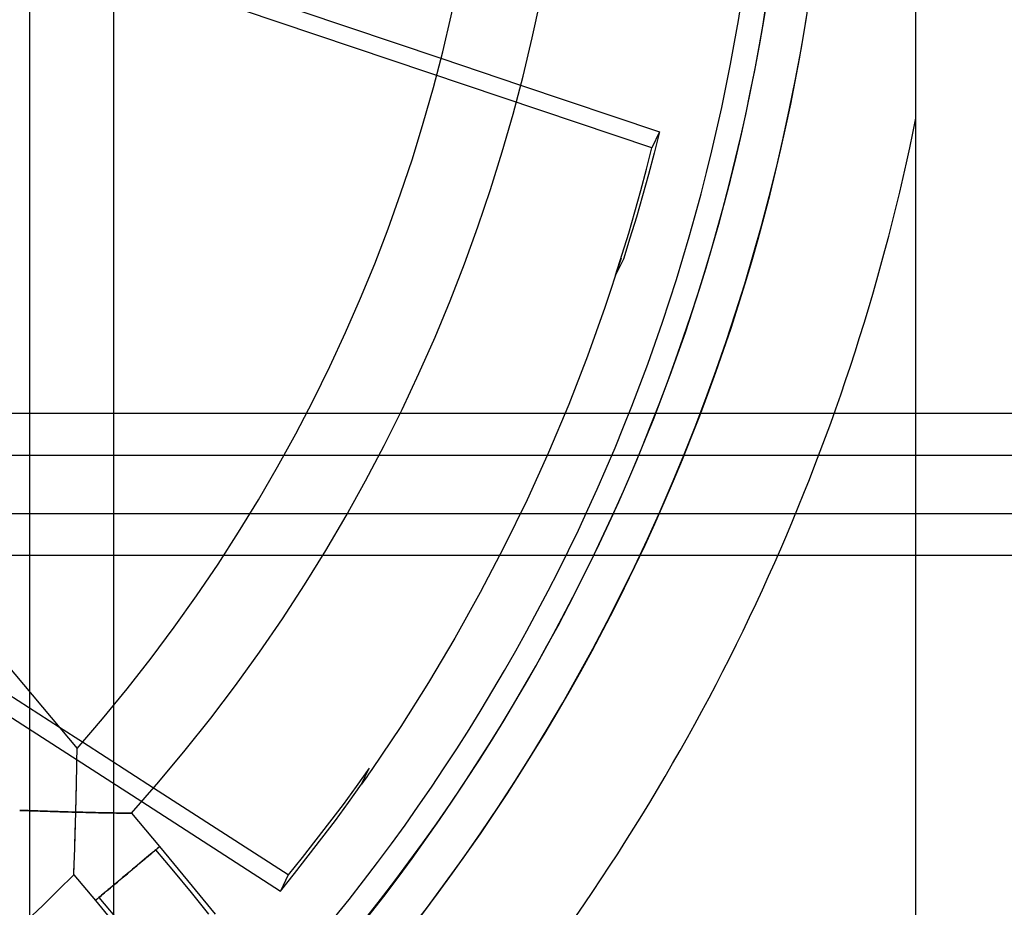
# Model space of a CAD drawing. Header units: millimetres. Extents: x -76 to 76, y -50 to 48.
# Tile 11 of 18: x 12 to 24, y -18 to -8. Entities that reach past the tile are written whole.
import ezdxf

# ---------------------------------------------------------------- set-up
doc = ezdxf.new("R2010")
doc.units = ezdxf.units.MM
doc.layers.add('MAIN-1', color=7, linetype='Continuous')
doc.layers.add('MAIN-2', color=7, linetype='Continuous')

msp = doc.modelspace()

# ---------------------------------------------------------------- linework, layer by layer
at = {"layer": 'MAIN-1'}
for p, q in [((23.077, -23.956), (23.077, 16.044)), ((15.734, -7.7), (17.408, -8.264)), ((18.359, -8.584), (20.017, -9.142)), ((20.017, -9.142), (19.952, -9.398)), ((19.952, -9.398), (19.885, -9.653)), ((19.885, -9.653), (19.814, -9.907)), ((19.814, -9.907), (19.741, -10.16)), ((19.741, -10.16), (19.664, -10.412)), ((19.664, -10.412), (19.585, -10.664)), ((19.558, -10.651), (19.366, -11.238)), ((19.585, -10.664), (19.493, -10.855)), ((19.366, -11.238), (19.158, -11.821)), ((19.158, -11.821), (18.933, -12.398)), ((9.526, -12.285), (13.064, -16.502)), ((18.933, -12.398), (18.692, -12.97)), ((18.891, -12.5), (19.649, -12.5)), ((23.077, -12.5), (74.823, -12.5)), ((18.692, -12.97), (18.436, -13.535)), ((18.679, -13), (19.445, -13)), ((23.077, -13), (73.5, -13)), ((18.436, -13.535), (18.164, -14.092)), ((19.135, -13.7), (18.357, -13.7)), ((73.5, -13.7), (23.077, -13.7)), ((18.164, -14.092), (17.877, -14.642)), ((18.896, -14.2), (18.109, -14.2)), ((74.823, -14.2), (23.077, -14.2)), ((17.877, -14.642), (17.575, -15.184)), ((17.575, -15.184), (17.258, -15.717)), ((17.258, -15.717), (16.928, -16.24)), ((13.128, -16.429), (12.856, -16.254)), ((16.928, -16.24), (16.583, -16.752)), ((13.063, -16.589), (13.064, -16.567)), ((13.064, -16.503), (13.064, -16.502)), ((13.064, -16.502), (13.064, -16.502)), ((13.064, -16.505), (13.064, -16.503)), ((13.064, -16.503), (13.064, -16.503)), ((13.064, -16.506), (13.064, -16.505)), ((13.064, -16.508), (13.064, -16.506)), ((13.064, -16.511), (13.064, -16.508)), ((13.064, -16.52), (13.064, -16.511)), ((13.064, -16.532), (13.064, -16.52)), ((13.064, -16.548), (13.064, -16.532)), ((13.064, -16.567), (13.064, -16.548)), ((13.061, -16.712), (13.062, -16.676)), ((13.062, -16.676), (13.063, -16.644)), ((13.063, -16.615), (13.063, -16.589)), ((13.063, -16.644), (13.063, -16.615)), ((13.059, -16.832), (13.06, -16.794)), ((13.06, -16.794), (13.061, -16.751)), ((13.061, -16.751), (13.061, -16.712)), ((16.552, -16.738), (16.397, -16.955)), ((16.46, -16.929), (16.552, -16.738)), ((16.563, -16.782), (16.543, -16.811)), ((16.583, -16.752), (16.563, -16.782)), ((13.057, -16.939), (13.058, -16.901)), ((13.058, -16.901), (13.059, -16.866)), ((13.059, -16.866), (13.059, -16.832)), ((16.481, -16.899), (16.46, -16.929)), ((16.502, -16.87), (16.481, -16.899)), ((16.522, -16.841), (16.502, -16.87)), ((16.543, -16.811), (16.522, -16.841)), ((13.055, -17.023), (13.056, -16.98)), ((13.055, -17.052), (13.055, -17.023)), ((13.056, -16.98), (13.057, -16.939)), ((15.583, -18.012), (13.977, -16.977)), ((16.397, -16.955), (16.239, -17.17)), ((16.305, -17.146), (16.46, -16.929)), ((13.051, -17.208), (13.052, -17.159)), ((13.052, -17.159), (13.053, -17.117)), ((13.053, -17.117), (13.054, -17.081)), ((13.054, -17.081), (13.055, -17.052)), ((13.837, -17.137), (15.491, -18.204)), ((16.147, -17.361), (16.305, -17.146)), ((12.38, -17.241), (12.379, -17.241)), ((12.384, -17.241), (12.38, -17.241)), ((12.39, -17.241), (12.384, -17.241)), ((12.398, -17.241), (12.39, -17.241)), ((12.409, -17.242), (12.398, -17.241)), ((12.423, -17.242), (12.409, -17.242)), ((12.439, -17.243), (12.423, -17.242)), ((12.458, -17.244), (12.439, -17.243)), ((12.48, -17.244), (12.458, -17.244)), ((12.504, -17.245), (12.48, -17.244)), ((12.531, -17.246), (12.504, -17.245)), ((12.561, -17.247), (12.531, -17.246)), ((12.594, -17.248), (12.561, -17.247)), ((12.624, -17.249), (12.594, -17.248)), ((12.65, -17.25), (12.624, -17.249)), ((12.679, -17.251), (12.65, -17.25)), ((12.709, -17.252), (12.679, -17.251)), ((12.741, -17.253), (12.709, -17.252)), ((12.776, -17.254), (12.741, -17.253)), ((12.813, -17.255), (12.776, -17.254)), ((12.837, -17.256), (12.813, -17.255)), ((12.86, -17.257), (12.837, -17.256)), ((12.888, -17.258), (12.86, -17.257)), ((12.921, -17.258), (12.888, -17.258)), ((12.959, -17.26), (12.921, -17.258)), ((13.002, -17.261), (12.959, -17.26)), ((13.05, -17.262), (13.002, -17.261)), ((13.049, -17.307), (13.05, -17.262)), ((13.05, -17.262), (13.051, -17.208)), ((13.05, -17.262), (13.092, -17.263)), ((13.092, -17.263), (13.131, -17.264)), ((13.131, -17.264), (13.167, -17.265)), ((13.167, -17.265), (13.2, -17.266)), ((13.2, -17.266), (13.23, -17.267)), ((13.23, -17.267), (13.258, -17.267)), ((13.258, -17.267), (13.285, -17.268)), ((13.285, -17.268), (13.321, -17.269)), ((13.321, -17.269), (13.355, -17.269)), ((13.355, -17.269), (13.387, -17.27)), ((13.387, -17.27), (13.417, -17.271)), ((13.417, -17.271), (13.446, -17.271)), ((13.446, -17.271), (13.473, -17.272)), ((13.473, -17.272), (13.502, -17.272)), ((13.502, -17.272), (13.534, -17.273)), ((13.534, -17.273), (13.563, -17.274)), ((13.563, -17.274), (13.59, -17.274)), ((13.59, -17.274), (13.614, -17.275)), ((13.614, -17.275), (13.635, -17.275)), ((13.635, -17.275), (13.654, -17.275)), ((13.654, -17.275), (13.67, -17.275)), ((13.67, -17.275), (13.684, -17.276)), ((13.684, -17.276), (13.695, -17.276)), ((13.695, -17.276), (13.703, -17.276)), ((13.703, -17.276), (13.709, -17.276)), ((13.709, -17.276), (13.713, -17.276)), ((13.713, -17.276), (13.714, -17.276)), ((13.714, -17.276), (14.048, -17.674)), ((16.239, -17.17), (16.079, -17.384)), ((13.045, -17.424), (13.046, -17.388)), ((13.046, -17.388), (13.047, -17.349)), ((13.047, -17.349), (13.049, -17.307)), ((16.079, -17.384), (15.916, -17.595)), ((15.987, -17.575), (16.147, -17.361)), ((13.042, -17.516), (13.043, -17.487)), ((13.043, -17.487), (13.044, -17.457)), ((13.044, -17.457), (13.045, -17.424)), ((13.038, -17.662), (13.039, -17.629)), ((13.039, -17.629), (13.04, -17.593)), ((13.04, -17.593), (13.041, -17.556)), ((13.041, -17.556), (13.042, -17.516)), ((15.916, -17.595), (15.751, -17.805)), ((15.824, -17.786), (15.987, -17.575)), ((13.034, -17.756), (13.036, -17.723)), ((13.036, -17.723), (13.037, -17.694)), ((13.037, -17.694), (13.038, -17.662)), ((13.976, -17.735), (13.959, -17.75)), ((13.992, -17.722), (13.976, -17.735)), ((14.005, -17.711), (13.992, -17.722)), ((14.012, -17.705), (14.005, -17.711)), ((14.219, -17.967), (14.005, -17.711)), ((14.019, -17.699), (14.012, -17.705)), ((14.025, -17.694), (14.019, -17.699)), ((14.03, -17.69), (14.025, -17.694)), ((14.035, -17.686), (14.03, -17.69)), ((14.039, -17.682), (14.035, -17.686)), ((14.042, -17.68), (14.039, -17.682)), ((14.045, -17.677), (14.042, -17.68)), ((14.047, -17.676), (14.045, -17.677)), ((14.048, -17.675), (14.047, -17.676)), ((14.048, -17.674), (14.048, -17.675)), ((14.048, -17.674), (14.383, -18.078)), ((13.03, -17.877), (13.031, -17.85)), ((13.031, -17.85), (13.032, -17.821)), ((13.032, -17.821), (13.033, -17.79)), ((13.033, -17.79), (13.034, -17.756)), ((13.842, -17.847), (13.815, -17.87)), ((13.869, -17.825), (13.842, -17.847)), ((13.894, -17.804), (13.869, -17.825)), ((13.917, -17.784), (13.894, -17.804)), ((13.939, -17.766), (13.917, -17.784)), ((13.959, -17.75), (13.939, -17.766)), ((15.751, -17.805), (15.583, -18.012)), ((15.659, -17.996), (15.824, -17.786)), ((13.026, -17.981), (13.027, -17.965)), ((13.026, -17.994), (13.026, -17.981)), ((13.027, -17.945), (13.028, -17.922)), ((13.027, -17.965), (13.027, -17.945)), ((13.028, -17.922), (13.029, -17.901)), ((13.029, -17.901), (13.03, -17.877)), ((13.697, -17.97), (13.667, -17.995)), ((13.727, -17.944), (13.697, -17.97)), ((13.756, -17.919), (13.727, -17.944)), ((13.786, -17.895), (13.756, -17.919)), ((13.815, -17.87), (13.786, -17.895)), ((14.43, -18.223), (14.219, -17.967)), ((13.025, -18.003), (13.026, -17.994)), ((13.025, -18.009), (13.025, -18.003)), ((13.025, -18.01), (13.025, -18.009)), ((13.025, -18.01), (13.282, -18.317)), ((13.554, -18.089), (13.529, -18.11)), ((13.581, -18.067), (13.554, -18.089)), ((13.608, -18.043), (13.581, -18.067)), ((13.637, -18.019), (13.608, -18.043)), ((13.667, -17.995), (13.637, -18.019)), ((14.383, -18.078), (14.711, -18.481)), ((15.491, -18.204), (15.659, -17.996)), ((15.583, -18.012), (15.491, -18.204)), ((13.416, -18.205), (13.395, -18.223)), ((13.437, -18.187), (13.416, -18.205)), ((13.459, -18.169), (13.437, -18.187)), ((13.481, -18.15), (13.459, -18.169)), ((13.504, -18.131), (13.481, -18.15)), ((13.529, -18.11), (13.504, -18.131)), ((13.284, -18.316), (13.282, -18.317)), ((13.282, -18.317), (13.584, -18.68)), ((13.287, -18.313), (13.284, -18.316)), ((13.293, -18.308), (13.287, -18.313)), ((13.302, -18.301), (13.293, -18.308)), ((13.313, -18.292), (13.302, -18.301)), ((13.325, -18.281), (13.313, -18.292)), ((13.34, -18.268), (13.325, -18.281)), ((13.357, -18.254), (13.34, -18.268)), ((13.375, -18.239), (13.357, -18.254)), ((13.395, -18.223), (13.375, -18.239)), ((14.638, -18.48), (14.43, -18.223))]:
    msp.add_line(p, q, dxfattribs=at)
for centre, radius, start, end in [((-1.923, -3.956), 24, 317.9578, 43.6583), ((-1.923, -3.956), 23.5, 318.2015, 43.4717), ((-1.923, -3.956), 23.203, 318.3442, 43.3636), ((-1.8, -3.4), 20.814, 318.19, 41.81), ((-1.8, -3.4), 19.814, 318.6064, 41.3936), ((-1.8, -3.4), 14.395, 321.8872, 0), ((-1.8, -3.4), 20.814, 270, 315.4175)]:
    msp.add_arc(centre, radius, start, end, dxfattribs=at)
at = {"layer": 'MAIN-2'}
for p, q in [((12.5, -46), (12.5, -0.5)), ((13.5, -0.5), (13.5, -46)), ((19.925, -9.333), (7.984, -5.313)), ((17.408, -8.264), (18.359, -8.584)), ((23.077, -8.98), (23.077, -8.98)), ((20.017, -9.142), (19.925, -9.333)), ((19.86, -9.589), (19.925, -9.333)), ((19.793, -9.844), (19.86, -9.589)), ((19.722, -10.098), (19.793, -9.844)), ((19.649, -10.351), (19.722, -10.098)), ((19.572, -10.604), (19.649, -10.351)), ((19.493, -10.855), (19.572, -10.604)), ((6.648, -12.5), (18.891, -12.5)), ((19.649, -12.5), (23.077, -12.5)), ((7.423, -13), (18.679, -13)), ((19.445, -13), (23.077, -13)), ((18.357, -13.7), (8.509, -13.7)), ((23.077, -13.7), (19.135, -13.7)), ((18.109, -14.2), (9.284, -14.2)), ((23.077, -14.2), (18.896, -14.2)), ((12.856, -16.254), (10.011, -14.419)), ((10.469, -14.965), (13.837, -17.137)), ((13.977, -16.977), (13.128, -16.429)), ((13.063, -16.594), (13.064, -16.567)), ((13.064, -16.504), (13.064, -16.502)), ((13.064, -16.512), (13.064, -16.504)), ((13.064, -16.525), (13.064, -16.512)), ((13.064, -16.543), (13.064, -16.525)), ((13.064, -16.567), (13.064, -16.543)), ((13.061, -16.719), (13.062, -16.683)), ((13.062, -16.649), (13.063, -16.62)), ((13.062, -16.683), (13.062, -16.649)), ((13.063, -16.62), (13.063, -16.594)), ((13.059, -16.833), (13.06, -16.798)), ((13.06, -16.798), (13.061, -16.76)), ((13.061, -16.76), (13.061, -16.719)), ((13.057, -16.956), (13.058, -16.912)), ((13.058, -16.912), (13.059, -16.871)), ((13.059, -16.871), (13.059, -16.833)), ((13.055, -17.032), (13.056, -17.002)), ((13.055, -17.062), (13.055, -17.032)), ((13.056, -17.002), (13.057, -16.956)), ((13.051, -17.2), (13.053, -17.146)), ((13.053, -17.146), (13.054, -17.1)), ((13.054, -17.1), (13.055, -17.062)), ((12.379, -17.241), (12.38, -17.241)), ((12.38, -17.241), (12.384, -17.241)), ((12.384, -17.241), (12.391, -17.241)), ((12.391, -17.241), (12.399, -17.242)), ((12.399, -17.242), (12.411, -17.242)), ((12.411, -17.242), (12.424, -17.243)), ((12.424, -17.243), (12.44, -17.243)), ((12.44, -17.243), (12.459, -17.244)), ((12.459, -17.244), (12.48, -17.244)), ((12.48, -17.244), (12.504, -17.245)), ((12.504, -17.245), (12.531, -17.246)), ((12.531, -17.246), (12.561, -17.247)), ((12.561, -17.247), (12.594, -17.248)), ((12.594, -17.248), (12.624, -17.249)), ((12.624, -17.249), (12.65, -17.25)), ((12.65, -17.25), (12.679, -17.251)), ((12.679, -17.251), (12.709, -17.252)), ((12.709, -17.252), (12.741, -17.253)), ((12.741, -17.253), (12.776, -17.254)), ((12.776, -17.254), (12.812, -17.255)), ((12.812, -17.255), (12.835, -17.256)), ((12.835, -17.256), (12.858, -17.257)), ((12.858, -17.257), (12.887, -17.258)), ((12.887, -17.258), (12.92, -17.259)), ((12.92, -17.259), (12.958, -17.26)), ((12.958, -17.26), (13.001, -17.261)), ((13.001, -17.261), (13.05, -17.262)), ((13.048, -17.307), (13.05, -17.262)), ((13.05, -17.262), (13.051, -17.2)), ((13.092, -17.263), (13.05, -17.262)), ((13.131, -17.264), (13.092, -17.263)), ((13.167, -17.265), (13.131, -17.264)), ((13.2, -17.266), (13.167, -17.265)), ((13.231, -17.267), (13.2, -17.266)), ((13.258, -17.267), (13.231, -17.267)), ((13.285, -17.268), (13.258, -17.267)), ((13.321, -17.269), (13.285, -17.268)), ((13.355, -17.269), (13.321, -17.269)), ((13.387, -17.27), (13.355, -17.269)), ((13.418, -17.271), (13.387, -17.27)), ((13.446, -17.271), (13.418, -17.271)), ((13.473, -17.272), (13.446, -17.271)), ((13.502, -17.272), (13.473, -17.272)), ((13.533, -17.273), (13.502, -17.272)), ((13.562, -17.274), (13.533, -17.273)), ((13.589, -17.274), (13.562, -17.274)), ((13.613, -17.275), (13.589, -17.274)), ((13.634, -17.275), (13.613, -17.275)), ((13.653, -17.276), (13.634, -17.275)), ((13.669, -17.276), (13.653, -17.276)), ((13.683, -17.276), (13.669, -17.276)), ((13.694, -17.276), (13.683, -17.276)), ((13.703, -17.276), (13.694, -17.276)), ((13.709, -17.276), (13.703, -17.276)), ((13.713, -17.276), (13.709, -17.276)), ((13.714, -17.276), (13.713, -17.276)), ((13.045, -17.429), (13.046, -17.39)), ((13.046, -17.39), (13.047, -17.35)), ((13.047, -17.35), (13.048, -17.307)), ((13.041, -17.535), (13.042, -17.502)), ((13.042, -17.502), (13.043, -17.467)), ((13.043, -17.467), (13.045, -17.429)), ((13.038, -17.648), (13.039, -17.623)), ((13.039, -17.596), (13.04, -17.566)), ((13.039, -17.623), (13.039, -17.596)), ((13.04, -17.566), (13.041, -17.535)), ((13.034, -17.76), (13.036, -17.723)), ((13.036, -17.723), (13.037, -17.694)), ((13.037, -17.672), (13.038, -17.648)), ((13.037, -17.694), (13.037, -17.672)), ((13.955, -17.752), (13.974, -17.737)), ((13.974, -17.737), (13.99, -17.723)), ((13.99, -17.723), (14.005, -17.711)), ((14.005, -17.711), (14.018, -17.7)), ((14.018, -17.7), (14.029, -17.691)), ((14.029, -17.691), (14.037, -17.684)), ((14.037, -17.684), (14.043, -17.678)), ((14.043, -17.678), (14.047, -17.675)), ((14.047, -17.675), (14.048, -17.674)), ((13.03, -17.879), (13.031, -17.853)), ((13.031, -17.853), (13.032, -17.824)), ((13.032, -17.824), (13.033, -17.793)), ((13.033, -17.793), (13.034, -17.76)), ((13.802, -17.881), (13.826, -17.861)), ((13.826, -17.861), (13.849, -17.841)), ((13.849, -17.841), (13.872, -17.822)), ((13.872, -17.822), (13.894, -17.804)), ((13.894, -17.804), (13.915, -17.786)), ((13.915, -17.786), (13.936, -17.769)), ((13.936, -17.769), (13.955, -17.752)), ((13.026, -17.972), (13.027, -17.958)), ((13.026, -17.984), (13.026, -17.972)), ((13.027, -17.958), (13.028, -17.941)), ((13.028, -17.941), (13.029, -17.923)), ((13.029, -17.902), (13.03, -17.879)), ((13.029, -17.923), (13.029, -17.902)), ((13.664, -17.997), (13.693, -17.972)), ((13.693, -17.972), (13.722, -17.948)), ((13.722, -17.948), (13.75, -17.925)), ((13.75, -17.925), (13.777, -17.902)), ((13.777, -17.902), (13.802, -17.881)), ((13.025, -18.002), (13.026, -17.994)), ((13.025, -18.004), (13.025, -18.002)), ((13.025, -18.006), (13.025, -18.004)), ((13.025, -18.007), (13.025, -18.006)), ((13.025, -18.009), (13.025, -18.007)), ((13.025, -18.01), (13.025, -18.009)), ((13.025, -18.01), (13.025, -18.01)), ((13.025, -18.01), (13.025, -18.01)), ((13.026, -17.994), (13.026, -17.984)), ((13.516, -18.121), (13.545, -18.097)), ((13.545, -18.097), (13.574, -18.072)), ((13.574, -18.072), (13.604, -18.047)), ((13.604, -18.047), (13.634, -18.022)), ((13.634, -18.022), (13.664, -17.997)), ((13.392, -18.225), (13.413, -18.207)), ((13.413, -18.207), (13.437, -18.188)), ((13.437, -18.188), (13.462, -18.167)), ((13.462, -18.167), (13.488, -18.144)), ((13.488, -18.144), (13.516, -18.121)), ((13.283, -18.317), (13.282, -18.317)), ((13.284, -18.316), (13.283, -18.317)), ((13.286, -18.314), (13.284, -18.316)), ((13.288, -18.312), (13.286, -18.314)), ((13.291, -18.309), (13.288, -18.312)), ((13.295, -18.306), (13.291, -18.309)), ((13.3, -18.302), (13.295, -18.306)), ((13.305, -18.298), (13.3, -18.302)), ((13.311, -18.293), (13.305, -18.298)), ((13.318, -18.287), (13.311, -18.293)), ((13.325, -18.281), (13.318, -18.287)), ((13.325, -18.281), (13.339, -18.27)), ((13.325, -18.281), (13.598, -18.609)), ((13.339, -18.27), (13.354, -18.257)), ((13.354, -18.257), (13.372, -18.242)), ((13.372, -18.242), (13.392, -18.225))]:
    msp.add_line(p, q, dxfattribs=at)
for radius, start, end in [(24, 274.7802, 25.2198), (23.502, 295.5511, 25.1183), (25.5, 322.7756, 348.6351)]:
    msp.add_arc((-1.923, -3.956), radius, start, end, dxfattribs=at)

doc.saveas('drawing.dxf')
